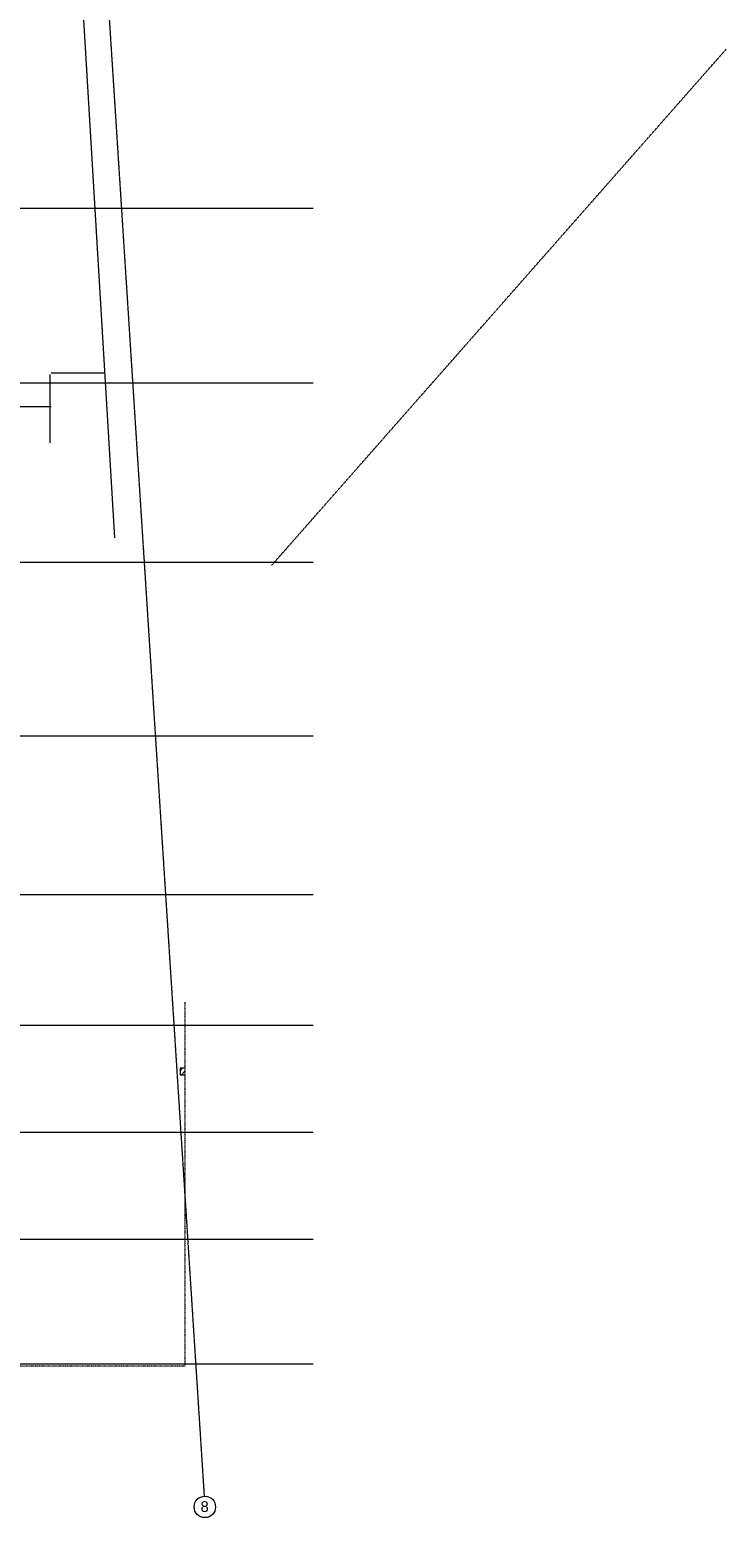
# Model space of a CAD drawing. Header units: millimetres. Extents: x 1158 to 166195, y -7952 to 113498.
# Tile 49 of 50: x 143410 to 166195, y 39021 to 87692. Entities that reach past the tile are written whole.
import ezdxf

# ---------------------------------------------------------------- set-up
doc = ezdxf.new("R2010")
doc.units = ezdxf.units.MM
doc.linetypes.add('ARC Dash', pattern=[4, 2, -2])
doc.linetypes.add('ARC Grid Line', pattern=[22.225, 12.7, -3.175, 3.175, -3.175])
for name, color, linetype, lineweight in [('A--A2__Ruwbouw', 8, 'Continuous', 9), ('A--L$07A__Stramien', 1, 'Continuous', 13), ('A--L22__Binnenwanden', 2, 'Continuous', 9), ('A--LD30__DetailPenMiddel', 3, 'Continuous', 9), ('A--T$07A__Stramien', 1, 'Continuous', 13)]:
    doc.layers.add(name, color=color, linetype=linetype, lineweight=lineweight)
doc.styles.add('Arial', font='arial.ttf', dxfattribs={"height": 350})

# ---------------------------------------------------------------- blocks, each defined once
blk = doc.blocks.new('Grid - 3_5mm-18301-DO-Begane grond - Nieuwe situatie muren 8')
at = {"layer": 'A--T$07A__Stramien'}
blk.add_circle((0, 0), 3.5, dxfattribs=at)

msp = doc.modelspace()

# ---------------------------------------------------------------- hatches: boundary and pattern name
at = {"layer": 'A--A2__Ruwbouw'}
h = msp.add_hatch(dxfattribs=at)
h.set_pattern_fill('FP_3', color=256, angle=45, style=0, pattern_type=2)
h.set_pattern_definition([(45, (90263.91, 0), (-84.85281, 84.85281), [])])
h.paths.add_polyline_path([(148486.5, 53524.4), (148486.5, 53734.4), (148327.2, 53734.4), (148327.2, 53524.4)])

# ---------------------------------------------------------------- linework, layer by layer
at = {"layer": 'A--L$07A__Stramien', "linetype": 'ARC Grid Line'}
for p, q in [((145523.6, 95618), (149115.7, 39742)), ((152686.9, 81851.4), (107530.8, 81851.4)), ((152686.9, 76131.4), (107530.8, 76131.4)), ((152686.9, 70271.4), (107530.8, 70271.4)), ((152686.9, 64591.4), (107530.8, 64591.4)), ((152686.9, 59401.4), (107530.8, 59401.4)), ((152686.9, 55130.4), (107530.8, 55130.4)), ((152686.9, 51632.9), (107530.8, 51632.9)), ((152686.9, 48135.4), (107530.8, 48135.4)), ((152686.9, 44060.4), (107530.8, 44060.4))]:
    msp.add_line(p, q, dxfattribs=at)
at = {"layer": 'A--L22__Binnenwanden', "lineweight": 15}
for p, q in [((148486.5, 53734.4), (148327.2, 53734.4)), ((148327.2, 53734.4), (148327.2, 53524.4)), ((148327.2, 53524.4), (148486.5, 53524.4))]:
    msp.add_line(p, q, dxfattribs=at)
at = {"layer": 'A--LD30__DetailPenMiddel'}
for p, q in [((143774.1, 111431.1), (146185.2, 71082.7)), ((144062.2, 76417.4), (144062.2, 74183.5)), ((145863.4, 76467.4), (144112.2, 76467.4)), ((144112.2, 75366.4), (142677.2, 75366.4))]:
    msp.add_line(p, q, dxfattribs=at)
at = {"layer": 'A--LD30__DetailPenMiddel', "linetype": 'ARC Dash'}
for p, q in [((166195.2, 87061.8), (151320, 70176.5)), ((148486.5, 55891.4), (148486.5, 43991.4)), ((148486.5, 43991.4), (124681.2, 43991.4))]:
    msp.add_line(p, q, dxfattribs=at)

# ---------------------------------------------------------------- block references
at = {"layer": 'A--T$07A__Stramien', "xscale": 99.99999999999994, "yscale": 99.99999999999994, "zscale": 99.99999999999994, "rotation": 183.6783803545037}
msp.add_blockref('Grid - 3_5mm-18301-DO-Begane grond - Nieuwe situatie muren 8', (149138.2, 39392.7), dxfattribs=at)

# ---------------------------------------------------------------- texts
at = {"layer": 'A--T$07A__Stramien', "insert": (148995.6, 39576.6), "char_height": 350, "width": 336.709, "attachment_point": 1, "style": 'Arial'}
msp.add_mtext('8', dxfattribs=at)

doc.saveas('drawing.dxf')
